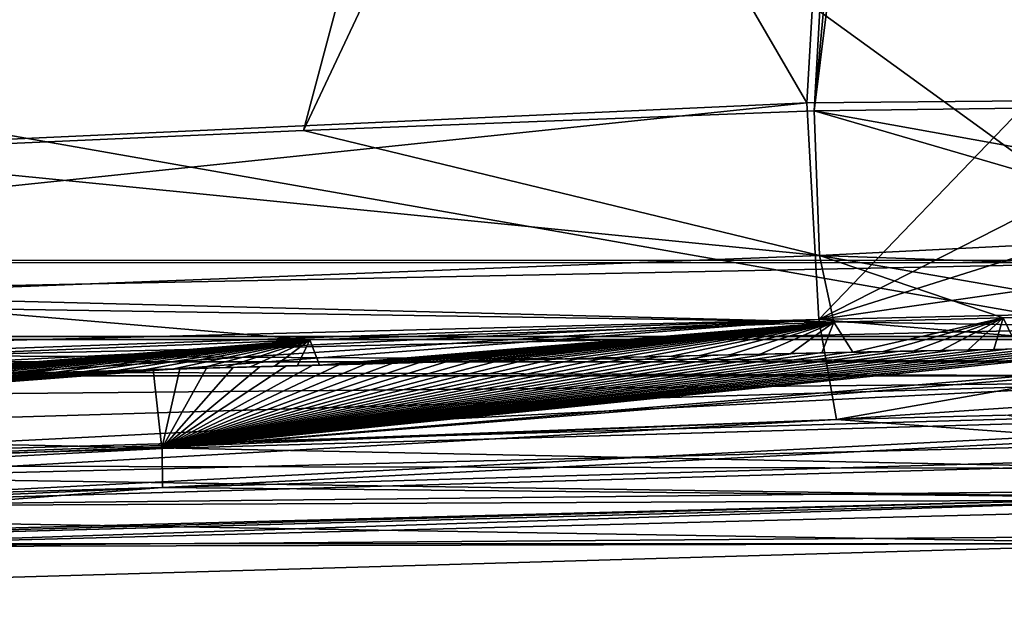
# Model space of a CAD drawing. Extents: x -200 to 200, y -702 to 625.
# Tile 76 of 256: x -106 to -86, y -701 to -689. Entities that reach past the tile are written whole.
import ezdxf

# ---------------------------------------------------------------- set-up
doc = ezdxf.new("R2010")
doc.units = 0
doc.header["$LTSCALE"] = 4.479492
for name, color, linetype in [('11', 7, 'CONTINUOUS'), ('116', 7, 'CONTINUOUS'), ('123', 7, 'CONTINUOUS'), ('161', 7, 'CONTINUOUS'), ('205', 7, 'CONTINUOUS'), ('28', 7, 'CONTINUOUS'), ('329', 7, 'CONTINUOUS'), ('33', 7, 'CONTINUOUS'), ('331', 7, 'CONTINUOUS'), ('34', 7, 'CONTINUOUS'), ('35', 7, 'CONTINUOUS'), ('352', 7, 'CONTINUOUS'), ('374', 7, 'CONTINUOUS'), ('423', 7, 'CONTINUOUS'), ('424', 7, 'CONTINUOUS'), ('449', 7, 'CONTINUOUS'), ('47', 7, 'CONTINUOUS'), ('52', 7, 'CONTINUOUS'), ('532', 7, 'CONTINUOUS'), ('546', 7, 'CONTINUOUS'), ('547', 7, 'CONTINUOUS'), ('550', 7, 'CONTINUOUS'), ('569', 7, 'CONTINUOUS'), ('573', 7, 'CONTINUOUS'), ('603', 7, 'CONTINUOUS'), ('605', 7, 'CONTINUOUS'), ('609', 7, 'CONTINUOUS'), ('614', 7, 'CONTINUOUS'), ('642', 7, 'CONTINUOUS'), ('655', 7, 'CONTINUOUS'), ('684', 7, 'CONTINUOUS'), ('712', 7, 'CONTINUOUS')]:
    doc.layers.add(name, color=color, linetype=linetype)

msp = doc.modelspace()

# ---------------------------------------------------------------- linework, layer by layer
at = {"layer": '11', "color": 7, "linetype": 'CONTINUOUS'}
for points in [[(-117.422, -699.276, -4.477), (-82.547, -698.365, -9.918), (-127.324, -699.604, 0.003), (-117.422, -699.276, -4.477)], [(-82.547, -698.365, -9.918), (-82.547, -698.365, -7.91), (-127.324, -699.604, 0.003), (-82.547, -698.365, -9.918)]]:
    msp.add_3dface(points, dxfattribs=at)
at = {"layer": '116', "color": 7, "linetype": 'CONTINUOUS'}
for points in [[(-90.003, -690.279, 10.492), (-89.762, -694.718, 9.048), (-85.45, -690.235, 10.408), (-90.003, -690.279, 10.492)], [(-89.762, -694.718, 9.048), (-80.986, -690.249, 9.504), (-85.45, -690.235, 10.408), (-89.762, -694.718, 9.048)], [(-80.986, -690.249, 9.504), (-89.762, -694.718, 9.048), (-81.016, -691.968, 9.372), (-80.986, -690.249, 9.504)], [(-81.016, -691.968, 9.372), (-89.762, -694.718, 9.048), (-81.17, -693.486, 8.826), (-81.016, -691.968, 9.372)], [(-81.17, -693.486, 8.826), (-89.762, -694.718, 9.048), (-81.396, -694.529, 8.151), (-81.17, -693.486, 8.826)], [(-89.762, -694.718, 9.048), (-81.626, -695.399, 7.269), (-81.396, -694.529, 8.151), (-89.762, -694.718, 9.048)], [(-89.762, -694.718, 9.048), (-89.398, -696.765, 4.843), (-81.626, -695.399, 7.269), (-89.762, -694.718, 9.048)], [(-89.398, -696.765, 4.843), (-82.054, -696.267, 5.763), (-81.626, -695.399, 7.269), (-89.398, -696.765, 4.843)], [(-89.398, -696.765, 4.843), (-85.933, -696.678, 4.773), (-82.054, -696.267, 5.763), (-89.398, -696.765, 4.843)]]:
    msp.add_3dface(points, dxfattribs=at)
at = {"layer": '123', "color": 7, "linetype": 'CONTINUOUS'}
for points in [[(-97.401, -695.583, -8.17), (-97.948, -695.597, -8.09), (-94.392, -695.509, -6.606), (-97.401, -695.583, -8.17)], [(-97.948, -695.597, -8.09), (-94.878, -695.52, -6.539), (-94.392, -695.509, -6.606), (-97.948, -695.597, -8.09)], [(-96.855, -695.569, -8.249), (-97.401, -695.583, -8.17), (-94.392, -695.509, -6.606), (-96.855, -695.569, -8.249)], [(-96.308, -695.556, -8.327), (-96.855, -695.569, -8.249), (-93.883, -695.496, -6.675), (-96.308, -695.556, -8.327)], [(-96.855, -695.569, -8.249), (-94.392, -695.509, -6.606), (-93.883, -695.496, -6.675), (-96.855, -695.569, -8.249)], [(-95.761, -695.542, -8.404), (-96.308, -695.556, -8.327), (-93.346, -695.484, -6.747), (-95.761, -695.542, -8.404)], [(-96.308, -695.556, -8.327), (-93.883, -695.496, -6.675), (-93.346, -695.484, -6.747), (-96.308, -695.556, -8.327)], [(-95.215, -695.528, -8.48), (-95.761, -695.542, -8.404), (-92.779, -695.47, -6.822), (-95.215, -695.528, -8.48)], [(-95.761, -695.542, -8.404), (-93.346, -695.484, -6.747), (-92.779, -695.47, -6.822), (-95.761, -695.542, -8.404)], [(-94.668, -695.515, -8.554), (-95.215, -695.528, -8.48), (-92.192, -695.457, -6.898), (-94.668, -695.515, -8.554)], [(-95.215, -695.528, -8.48), (-92.779, -695.47, -6.822), (-92.192, -695.457, -6.898), (-95.215, -695.528, -8.48)], [(-94.121, -695.502, -8.628), (-94.668, -695.515, -8.554), (-92.192, -695.457, -6.898), (-94.121, -695.502, -8.628)], [(-94.121, -695.502, -8.628), (-92.192, -695.457, -6.898), (-91.584, -695.443, -6.977), (-94.121, -695.502, -8.628)], [(-93.573, -695.489, -8.7), (-94.121, -695.502, -8.628), (-91.584, -695.443, -6.977), (-93.573, -695.489, -8.7)], [(-93.026, -695.476, -8.771), (-93.573, -695.489, -8.7), (-90.964, -695.429, -7.055), (-93.026, -695.476, -8.771)], [(-93.573, -695.489, -8.7), (-91.584, -695.443, -6.977), (-90.964, -695.429, -7.055), (-93.573, -695.489, -8.7)], [(-92.478, -695.464, -8.841), (-93.026, -695.476, -8.771), (-90.964, -695.429, -7.055), (-92.478, -695.464, -8.841)], [(-91.931, -695.451, -8.911), (-92.478, -695.464, -8.841), (-90.332, -695.415, -7.133), (-91.931, -695.451, -8.911)], [(-92.478, -695.464, -8.841), (-90.964, -695.429, -7.055), (-90.332, -695.415, -7.133), (-92.478, -695.464, -8.841)], [(-91.383, -695.439, -8.978), (-91.931, -695.451, -8.911), (-89.699, -695.402, -7.211), (-91.383, -695.439, -8.978)], [(-91.931, -695.451, -8.911), (-90.332, -695.415, -7.133), (-89.699, -695.402, -7.211), (-91.931, -695.451, -8.911)], [(-90.835, -695.427, -9.045), (-91.383, -695.439, -8.978), (-89.699, -695.402, -7.211), (-90.835, -695.427, -9.045)], [(-90.287, -695.415, -9.111), (-90.835, -695.427, -9.045), (-89.064, -695.388, -7.286), (-90.287, -695.415, -9.111)], [(-90.835, -695.427, -9.045), (-89.699, -695.402, -7.211), (-89.064, -695.388, -7.286), (-90.835, -695.427, -9.045)], [(-89.739, -695.403, -9.175), (-90.287, -695.415, -9.111), (-88.442, -695.375, -7.359), (-89.739, -695.403, -9.175)], [(-90.287, -695.415, -9.111), (-89.064, -695.388, -7.286), (-88.442, -695.375, -7.359), (-90.287, -695.415, -9.111)], [(-89.19, -695.391, -9.239), (-89.739, -695.403, -9.175), (-88.442, -695.375, -7.359), (-89.19, -695.391, -9.239)], [(-88.642, -695.38, -9.301), (-89.19, -695.391, -9.239), (-87.833, -695.363, -7.429), (-88.642, -695.38, -9.301)], [(-89.19, -695.391, -9.239), (-88.442, -695.375, -7.359), (-87.833, -695.363, -7.429), (-89.19, -695.391, -9.239)], [(-88.642, -695.38, -9.301), (-87.833, -695.363, -7.429), (-87.25, -695.351, -7.494), (-88.642, -695.38, -9.301)], [(-88.093, -695.368, -9.362), (-88.642, -695.38, -9.301), (-87.25, -695.351, -7.494), (-88.093, -695.368, -9.362)], [(-87.544, -695.357, -9.423), (-88.093, -695.368, -9.362), (-87.25, -695.351, -7.494), (-87.544, -695.357, -9.423)], [(-87.544, -695.357, -9.423), (-87.25, -695.351, -7.494), (-86.698, -695.34, -7.555), (-87.544, -695.357, -9.423)], [(-86.995, -695.346, -9.482), (-87.544, -695.357, -9.423), (-86.698, -695.34, -7.555), (-86.995, -695.346, -9.482)], [(-86.995, -695.346, -9.482), (-86.698, -695.34, -7.555), (-86.172, -695.33, -7.611), (-86.995, -695.346, -9.482)], [(-86.446, -695.336, -9.539), (-86.995, -695.346, -9.482), (-86.172, -695.33, -7.611), (-86.446, -695.336, -9.539)], [(-85.896, -695.325, -9.596), (-86.446, -695.336, -9.539), (-85.675, -695.321, -7.663), (-85.896, -695.325, -9.596)], [(-86.446, -695.336, -9.539), (-86.172, -695.33, -7.611), (-85.675, -695.321, -7.663), (-86.446, -695.336, -9.539)], [(-105.042, -695.792, -6.944), (-102.461, -695.718, -5.363), (-101.925, -695.703, -5.454), (-105.042, -695.792, -6.944)], [(-104.497, -695.776, -7.039), (-105.042, -695.792, -6.944), (-101.925, -695.703, -5.454), (-104.497, -695.776, -7.039)], [(-103.952, -695.761, -7.133), (-104.497, -695.776, -7.039), (-101.411, -695.689, -5.54), (-103.952, -695.761, -7.133)], [(-104.497, -695.776, -7.039), (-101.925, -695.703, -5.454), (-101.411, -695.689, -5.54), (-104.497, -695.776, -7.039)], [(-103.952, -695.761, -7.133), (-100.92, -695.676, -5.621), (-100.451, -695.663, -5.698), (-103.952, -695.761, -7.133)], [(-103.407, -695.745, -7.225), (-103.952, -695.761, -7.133), (-100.451, -695.663, -5.698), (-103.407, -695.745, -7.225)], [(-103.952, -695.761, -7.133), (-101.411, -695.689, -5.54), (-100.92, -695.676, -5.621), (-103.952, -695.761, -7.133)], [(-103.407, -695.745, -7.225), (-100.451, -695.663, -5.698), (-100, -695.651, -5.771), (-103.407, -695.745, -7.225)], [(-102.861, -695.73, -7.317), (-103.407, -695.745, -7.225), (-100, -695.651, -5.771), (-102.861, -695.73, -7.317)], [(-102.316, -695.714, -7.407), (-102.861, -695.73, -7.317), (-99.563, -695.639, -5.842), (-102.316, -695.714, -7.407)], [(-102.861, -695.73, -7.317), (-100, -695.651, -5.771), (-99.563, -695.639, -5.842), (-102.861, -695.73, -7.317)], [(-101.77, -695.699, -7.497), (-102.316, -695.714, -7.407), (-98.716, -695.617, -5.975), (-101.77, -695.699, -7.497)], [(-102.316, -695.714, -7.407), (-99.137, -695.628, -5.909), (-98.716, -695.617, -5.975), (-102.316, -695.714, -7.407)], [(-102.316, -695.714, -7.407), (-99.563, -695.639, -5.842), (-99.137, -695.628, -5.909), (-102.316, -695.714, -7.407)], [(-101.224, -695.684, -7.585), (-101.77, -695.699, -7.497), (-98.3, -695.606, -6.04), (-101.224, -695.684, -7.585)], [(-101.77, -695.699, -7.497), (-98.716, -695.617, -5.975), (-98.3, -695.606, -6.04), (-101.77, -695.699, -7.497)], [(-100.678, -695.669, -7.672), (-101.224, -695.684, -7.585), (-97.475, -695.585, -6.165), (-100.678, -695.669, -7.672)], [(-101.224, -695.684, -7.585), (-97.887, -695.596, -6.103), (-97.475, -695.585, -6.165), (-101.224, -695.684, -7.585)], [(-101.224, -695.684, -7.585), (-98.3, -695.606, -6.04), (-97.887, -695.596, -6.103), (-101.224, -695.684, -7.585)], [(-100.678, -695.669, -7.672), (-97.475, -695.585, -6.165), (-97.061, -695.575, -6.227), (-100.678, -695.669, -7.672)], [(-100.132, -695.655, -7.757), (-100.678, -695.669, -7.672), (-97.061, -695.575, -6.227), (-100.132, -695.655, -7.757)], [(-99.586, -695.64, -7.842), (-100.132, -695.655, -7.757), (-96.645, -695.564, -6.288), (-99.586, -695.64, -7.842)], [(-100.132, -695.655, -7.757), (-97.061, -695.575, -6.227), (-96.645, -695.564, -6.288), (-100.132, -695.655, -7.757)], [(-99.04, -695.626, -7.926), (-99.586, -695.64, -7.842), (-96.221, -695.553, -6.35), (-99.04, -695.626, -7.926)], [(-99.586, -695.64, -7.842), (-96.645, -695.564, -6.288), (-96.221, -695.553, -6.35), (-99.586, -695.64, -7.842)], [(-98.494, -695.611, -8.008), (-99.04, -695.626, -7.926), (-95.341, -695.532, -6.475), (-98.494, -695.611, -8.008)], [(-99.04, -695.626, -7.926), (-95.788, -695.543, -6.412), (-95.341, -695.532, -6.475), (-99.04, -695.626, -7.926)], [(-99.04, -695.626, -7.926), (-96.221, -695.553, -6.35), (-95.788, -695.543, -6.412), (-99.04, -695.626, -7.926)], [(-97.948, -695.597, -8.09), (-98.494, -695.611, -8.008), (-94.878, -695.52, -6.539), (-97.948, -695.597, -8.09)], [(-98.494, -695.611, -8.008), (-95.341, -695.532, -6.475), (-94.878, -695.52, -6.539), (-98.494, -695.611, -8.008)], [(-107.221, -695.856, -6.553), (-107.765, -695.872, -6.453), (-106.091, -695.822, -4.73), (-107.221, -695.856, -6.553)], [(-107.765, -695.872, -6.453), (-106.613, -695.837, -4.636), (-106.091, -695.822, -4.73), (-107.765, -695.872, -6.453)], [(-106.676, -695.84, -6.653), (-107.221, -695.856, -6.553), (-105.451, -695.803, -4.844), (-106.676, -695.84, -6.653)], [(-107.221, -695.856, -6.553), (-106.091, -695.822, -4.73), (-105.451, -695.803, -4.844), (-107.221, -695.856, -6.553)], [(-106.132, -695.824, -6.751), (-106.676, -695.84, -6.653), (-104.195, -695.767, -5.065), (-106.132, -695.824, -6.751)], [(-106.676, -695.84, -6.653), (-104.817, -695.785, -4.956), (-104.195, -695.767, -5.065), (-106.676, -695.84, -6.653)], [(-106.676, -695.84, -6.653), (-105.451, -695.803, -4.844), (-104.817, -695.785, -4.956), (-106.676, -695.84, -6.653)], [(-106.132, -695.824, -6.751), (-104.195, -695.767, -5.065), (-103.597, -695.75, -5.168), (-106.132, -695.824, -6.751)], [(-105.587, -695.808, -6.848), (-106.132, -695.824, -6.751), (-103.597, -695.75, -5.168), (-105.587, -695.808, -6.848)], [(-105.587, -695.808, -6.848), (-103.597, -695.75, -5.168), (-103.018, -695.733, -5.268), (-105.587, -695.808, -6.848)], [(-105.042, -695.792, -6.944), (-105.587, -695.808, -6.848), (-103.018, -695.733, -5.268), (-105.042, -695.792, -6.944)], [(-105.042, -695.792, -6.944), (-103.018, -695.733, -5.268), (-102.461, -695.718, -5.363), (-105.042, -695.792, -6.944)]]:
    msp.add_3dface(points, dxfattribs=at)
at = {"layer": '161', "color": 7, "linetype": 'CONTINUOUS'}
for points in [[(-100.327, -690.848, 7.943), (-89.857, -690.445, 8.504), (-89.743, -693.406, 7.536), (-100.327, -690.848, 7.943)], [(-110.838, -691.308, 7.74), (-100.327, -690.848, 7.943), (-89.743, -693.406, 7.536), (-110.838, -691.308, 7.74)], [(-110.838, -691.308, 7.74), (-89.743, -693.406, 7.536), (-110.856, -694.223, 6.733), (-110.838, -691.308, 7.74)], [(-89.743, -693.406, 7.536), (-89.453, -694.769, 4.738), (-110.856, -694.223, 6.733), (-89.743, -693.406, 7.536)], [(-100.2, -695.137, 4.159), (-110.904, -695.559, 3.956), (-110.856, -694.223, 6.733), (-100.2, -695.137, 4.159)], [(-89.453, -694.769, 4.738), (-100.2, -695.137, 4.159), (-110.856, -694.223, 6.733), (-89.453, -694.769, 4.738)]]:
    msp.add_3dface(points, dxfattribs=at)
at = {"layer": '205', "color": 7, "linetype": 'CONTINUOUS'}
for points in [[(-121.94, -691.733, 9.913), (-90.003, -690.279, 10.492), (-119.302, -639.974, 7.074), (-121.94, -691.733, 9.913)], [(-119.302, -639.974, 7.074), (-90.003, -690.279, 10.492), (-88.575, -665.509, 8.513), (-119.302, -639.974, 7.074)]]:
    msp.add_3dface(points, dxfattribs=at)
at = {"layer": '28', "color": 7, "linetype": 'CONTINUOUS'}
for points in [[(-110.838, -691.308, 7.74), (-110.841, -688.263, 7.55), (-87.074, -641.096, 4.514), (-110.838, -691.308, 7.74)], [(-100.327, -690.848, 7.943), (-110.838, -691.308, 7.74), (-87.074, -641.096, 4.514), (-100.327, -690.848, 7.943)], [(-88.469, -665.707, 6.527), (-100.327, -690.848, 7.943), (-87.074, -641.096, 4.514), (-88.469, -665.707, 6.527)], [(-89.857, -690.445, 8.504), (-100.327, -690.848, 7.943), (-88.469, -665.707, 6.527), (-89.857, -690.445, 8.504)]]:
    msp.add_3dface(points, dxfattribs=at)
at = {"layer": '329', "color": 7, "linetype": 'CONTINUOUS'}
for points in [[(-67.838, -696.334, -10.834), (-103.228, -697.361, -8.168), (-103.231, -697.361, -7.255), (-67.838, -696.334, -10.834)], [(-67.838, -696.334, -11.735), (-103.228, -697.361, -8.168), (-67.838, -696.334, -10.834), (-67.838, -696.334, -11.735)], [(-103.228, -697.361, -8.168), (-137.849, -698.365, -0.004), (-103.231, -697.361, -7.255), (-103.228, -697.361, -8.168)], [(-137.849, -698.365, -0.004), (-137.849, -698.365, 0.937), (-103.231, -697.361, -7.255), (-137.849, -698.365, -0.004)]]:
    msp.add_3dface(points, dxfattribs=at)
at = {"layer": '33', "color": 7, "linetype": 'CONTINUOUS'}
for points in [[(-82.547, -698.365, -7.91), (-82.562, -697.265, -7.908), (-110.428, -697.956, -3.906), (-82.547, -698.365, -7.91)], [(-127.324, -699.604, 0.003), (-82.547, -698.365, -7.91), (-110.428, -697.956, -3.906), (-127.324, -699.604, 0.003)]]:
    msp.add_3dface(points, dxfattribs=at)
at = {"layer": '331', "color": 7, "linetype": 'CONTINUOUS'}
for points in [[(-89.453, -694.769, 4.738), (-85.981, -694.682, 4.668), (-89.064, -695.388, -7.286), (-89.453, -694.769, 4.738)], [(-89.064, -695.388, -7.286), (-85.981, -694.682, 4.668), (-88.442, -695.375, -7.359), (-89.064, -695.388, -7.286)], [(-88.442, -695.375, -7.359), (-85.981, -694.682, 4.668), (-87.833, -695.363, -7.429), (-88.442, -695.375, -7.359)], [(-87.833, -695.363, -7.429), (-85.981, -694.682, 4.668), (-87.25, -695.351, -7.494), (-87.833, -695.363, -7.429)], [(-87.25, -695.351, -7.494), (-85.981, -694.682, 4.668), (-86.698, -695.34, -7.555), (-87.25, -695.351, -7.494)], [(-86.698, -695.34, -7.555), (-85.981, -694.682, 4.668), (-86.172, -695.33, -7.611), (-86.698, -695.34, -7.555)], [(-86.172, -695.33, -7.611), (-85.981, -694.682, 4.668), (-85.675, -695.321, -7.663), (-86.172, -695.33, -7.611)], [(-85.981, -694.682, 4.668), (-82.619, -694.64, 3.978), (-85.675, -695.321, -7.663), (-85.981, -694.682, 4.668)], [(-100.2, -695.137, 4.159), (-89.453, -694.769, 4.738), (-100, -695.651, -5.771), (-100.2, -695.137, 4.159)], [(-100, -695.651, -5.771), (-89.453, -694.769, 4.738), (-99.563, -695.639, -5.842), (-100, -695.651, -5.771)], [(-99.563, -695.639, -5.842), (-89.453, -694.769, 4.738), (-99.137, -695.628, -5.909), (-99.563, -695.639, -5.842)], [(-99.137, -695.628, -5.909), (-89.453, -694.769, 4.738), (-98.716, -695.617, -5.975), (-99.137, -695.628, -5.909)], [(-98.716, -695.617, -5.975), (-89.453, -694.769, 4.738), (-98.3, -695.606, -6.04), (-98.716, -695.617, -5.975)], [(-98.3, -695.606, -6.04), (-89.453, -694.769, 4.738), (-97.887, -695.596, -6.103), (-98.3, -695.606, -6.04)], [(-97.887, -695.596, -6.103), (-89.453, -694.769, 4.738), (-97.475, -695.585, -6.165), (-97.887, -695.596, -6.103)], [(-97.475, -695.585, -6.165), (-89.453, -694.769, 4.738), (-97.061, -695.575, -6.227), (-97.475, -695.585, -6.165)], [(-97.061, -695.575, -6.227), (-89.453, -694.769, 4.738), (-96.645, -695.564, -6.288), (-97.061, -695.575, -6.227)], [(-96.645, -695.564, -6.288), (-89.453, -694.769, 4.738), (-96.221, -695.553, -6.35), (-96.645, -695.564, -6.288)], [(-96.221, -695.553, -6.35), (-89.453, -694.769, 4.738), (-95.788, -695.543, -6.412), (-96.221, -695.553, -6.35)], [(-95.788, -695.543, -6.412), (-89.453, -694.769, 4.738), (-95.341, -695.532, -6.475), (-95.788, -695.543, -6.412)], [(-95.341, -695.532, -6.475), (-89.453, -694.769, 4.738), (-94.878, -695.52, -6.539), (-95.341, -695.532, -6.475)], [(-94.878, -695.52, -6.539), (-89.453, -694.769, 4.738), (-94.392, -695.509, -6.606), (-94.878, -695.52, -6.539)], [(-94.392, -695.509, -6.606), (-89.453, -694.769, 4.738), (-93.883, -695.496, -6.675), (-94.392, -695.509, -6.606)], [(-93.883, -695.496, -6.675), (-89.453, -694.769, 4.738), (-93.346, -695.484, -6.747), (-93.883, -695.496, -6.675)], [(-93.346, -695.484, -6.747), (-89.453, -694.769, 4.738), (-92.779, -695.47, -6.822), (-93.346, -695.484, -6.747)], [(-92.779, -695.47, -6.822), (-89.453, -694.769, 4.738), (-92.192, -695.457, -6.898), (-92.779, -695.47, -6.822)], [(-92.192, -695.457, -6.898), (-89.453, -694.769, 4.738), (-91.584, -695.443, -6.977), (-92.192, -695.457, -6.898)], [(-91.584, -695.443, -6.977), (-89.453, -694.769, 4.738), (-90.964, -695.429, -7.055), (-91.584, -695.443, -6.977)], [(-90.964, -695.429, -7.055), (-89.453, -694.769, 4.738), (-90.332, -695.415, -7.133), (-90.964, -695.429, -7.055)], [(-90.332, -695.415, -7.133), (-89.453, -694.769, 4.738), (-89.699, -695.402, -7.211), (-90.332, -695.415, -7.133)], [(-89.699, -695.402, -7.211), (-89.453, -694.769, 4.738), (-89.064, -695.388, -7.286), (-89.699, -695.402, -7.211)], [(-110.904, -695.559, 3.956), (-100.2, -695.137, 4.159), (-110.547, -695.957, -3.907), (-110.904, -695.559, 3.956)], [(-110.547, -695.957, -3.907), (-100.2, -695.137, 4.159), (-110.169, -695.945, -3.979), (-110.547, -695.957, -3.907)], [(-110.169, -695.945, -3.979), (-100.2, -695.137, 4.159), (-109.779, -695.933, -4.053), (-110.169, -695.945, -3.979)], [(-109.779, -695.933, -4.053), (-100.2, -695.137, 4.159), (-109.38, -695.921, -4.128), (-109.779, -695.933, -4.053)], [(-109.38, -695.921, -4.128), (-100.2, -695.137, 4.159), (-108.965, -695.908, -4.206), (-109.38, -695.921, -4.128)], [(-108.965, -695.908, -4.206), (-100.2, -695.137, 4.159), (-108.535, -695.895, -4.286), (-108.965, -695.908, -4.206)], [(-108.535, -695.895, -4.286), (-100.2, -695.137, 4.159), (-108.087, -695.881, -4.368), (-108.535, -695.895, -4.286)], [(-108.087, -695.881, -4.368), (-100.2, -695.137, 4.159), (-107.614, -695.867, -4.455), (-108.087, -695.881, -4.368)], [(-107.614, -695.867, -4.455), (-100.2, -695.137, 4.159), (-107.119, -695.852, -4.545), (-107.614, -695.867, -4.455)], [(-107.119, -695.852, -4.545), (-100.2, -695.137, 4.159), (-106.613, -695.837, -4.636), (-107.119, -695.852, -4.545)], [(-106.613, -695.837, -4.636), (-100.2, -695.137, 4.159), (-106.091, -695.822, -4.73), (-106.613, -695.837, -4.636)], [(-106.091, -695.822, -4.73), (-100.2, -695.137, 4.159), (-105.451, -695.803, -4.844), (-106.091, -695.822, -4.73)], [(-105.451, -695.803, -4.844), (-100.2, -695.137, 4.159), (-104.817, -695.785, -4.956), (-105.451, -695.803, -4.844)], [(-104.817, -695.785, -4.956), (-100.2, -695.137, 4.159), (-104.195, -695.767, -5.065), (-104.817, -695.785, -4.956)], [(-104.195, -695.767, -5.065), (-100.2, -695.137, 4.159), (-103.597, -695.75, -5.168), (-104.195, -695.767, -5.065)], [(-103.597, -695.75, -5.168), (-100.2, -695.137, 4.159), (-103.018, -695.733, -5.268), (-103.597, -695.75, -5.168)], [(-103.018, -695.733, -5.268), (-100.2, -695.137, 4.159), (-102.461, -695.718, -5.363), (-103.018, -695.733, -5.268)], [(-102.461, -695.718, -5.363), (-100.2, -695.137, 4.159), (-101.925, -695.703, -5.454), (-102.461, -695.718, -5.363)], [(-101.925, -695.703, -5.454), (-100.2, -695.137, 4.159), (-101.411, -695.689, -5.54), (-101.925, -695.703, -5.454)], [(-101.411, -695.689, -5.54), (-100.2, -695.137, 4.159), (-100.92, -695.676, -5.621), (-101.411, -695.689, -5.54)], [(-100.92, -695.676, -5.621), (-100.2, -695.137, 4.159), (-100.451, -695.663, -5.698), (-100.92, -695.676, -5.621)], [(-100.451, -695.663, -5.698), (-100.2, -695.137, 4.159), (-100, -695.651, -5.771), (-100.451, -695.663, -5.698)]]:
    msp.add_3dface(points, dxfattribs=at)
at = {"layer": '34', "color": 7, "linetype": 'CONTINUOUS'}
for points in [[(-87.143, -640.927, 6.506), (-88.575, -665.509, 8.513), (-85.45, -690.235, 10.408), (-87.143, -640.927, 6.506)], [(-84.791, -640.992, 6.481), (-87.143, -640.927, 6.506), (-85.45, -690.235, 10.408), (-84.791, -640.992, 6.481)], [(-88.575, -665.509, 8.513), (-90.003, -690.279, 10.492), (-85.45, -690.235, 10.408), (-88.575, -665.509, 8.513)]]:
    msp.add_3dface(points, dxfattribs=at)
at = {"layer": '35', "color": 7, "linetype": 'CONTINUOUS'}
for points in [[(-89.857, -690.445, 8.504), (-85.095, -690.382, 8.356), (-80.912, -692.051, 7.128), (-89.857, -690.445, 8.504)], [(-89.857, -690.445, 8.504), (-80.912, -692.051, 7.128), (-81.16, -692.975, 6.689), (-89.857, -690.445, 8.504)], [(-89.857, -690.445, 8.504), (-81.16, -692.975, 6.689), (-89.743, -693.406, 7.536), (-89.857, -690.445, 8.504)], [(-89.743, -693.406, 7.536), (-81.16, -692.975, 6.689), (-81.525, -693.696, 6.106), (-89.743, -693.406, 7.536)], [(-82.619, -694.64, 3.978), (-89.743, -693.406, 7.536), (-81.525, -693.696, 6.106), (-82.619, -694.64, 3.978)], [(-89.453, -694.769, 4.738), (-89.743, -693.406, 7.536), (-85.981, -694.682, 4.668), (-89.453, -694.769, 4.738)], [(-89.743, -693.406, 7.536), (-82.619, -694.64, 3.978), (-85.981, -694.682, 4.668), (-89.743, -693.406, 7.536)]]:
    msp.add_3dface(points, dxfattribs=at)
at = {"layer": '352', "color": 7, "linetype": 'CONTINUOUS'}
for points in [[(-67.814, -697.134, -10.835), (-82.547, -698.365, -9.918), (-103.219, -698.161, -7.257), (-67.814, -697.134, -10.835)], [(-103.219, -698.161, -7.257), (-137.849, -699.7, 0.937), (-137.849, -699.166, 0.937), (-103.219, -698.161, -7.257)], [(-117.422, -699.276, -4.477), (-137.849, -699.7, 0.937), (-103.219, -698.161, -7.257), (-117.422, -699.276, -4.477)], [(-82.547, -698.365, -9.918), (-117.422, -699.276, -4.477), (-103.219, -698.161, -7.257), (-82.547, -698.365, -9.918)]]:
    msp.add_3dface(points, dxfattribs=at)
at = {"layer": '374', "color": 7, "linetype": 'CONTINUOUS'}
for points in [[(-89.857, -690.445, 8.504), (-88.469, -665.707, 6.527), (-85.271, -641.144, 4.509), (-89.857, -690.445, 8.504)], [(-84, -643.3, 4.588), (-89.857, -690.445, 8.504), (-85.271, -641.144, 4.509), (-84, -643.3, 4.588)], [(-89.857, -690.445, 8.504), (-84, -643.3, 4.588), (-85.095, -690.382, 8.356), (-89.857, -690.445, 8.504)]]:
    msp.add_3dface(points, dxfattribs=at)
at = {"layer": '423', "color": 7, "linetype": 'CONTINUOUS'}
for points in [[(-67.838, -696.334, -11.735), (-103.216, -698.161, -8.17), (-103.228, -697.361, -8.168), (-67.838, -696.334, -11.735)], [(-67.814, -697.134, -11.736), (-103.216, -698.161, -8.17), (-67.838, -696.334, -11.735), (-67.814, -697.134, -11.736)], [(-137.849, -699.166, -0.004), (-137.849, -698.365, -0.004), (-103.228, -697.361, -8.168), (-137.849, -699.166, -0.004)], [(-103.216, -698.161, -8.17), (-137.849, -699.166, -0.004), (-103.228, -697.361, -8.168), (-103.216, -698.161, -8.17)]]:
    msp.add_3dface(points, dxfattribs=at)
at = {"layer": '424', "color": 7, "linetype": 'CONTINUOUS'}
for points in [[(-68.505, -694.564, -10.81), (-67.838, -696.334, -10.834), (-103.231, -697.361, -7.255), (-68.505, -694.564, -10.81)], [(-75.546, -695.03, -10.454), (-68.505, -694.564, -10.81), (-103.231, -697.361, -7.255), (-75.546, -695.03, -10.454)], [(-82.596, -695.265, -9.913), (-75.546, -695.03, -10.454), (-103.231, -697.361, -7.255), (-82.596, -695.265, -9.913)], [(-83.146, -695.275, -9.863), (-82.596, -695.265, -9.913), (-103.231, -697.361, -7.255), (-83.146, -695.275, -9.863)], [(-83.697, -695.284, -9.812), (-83.146, -695.275, -9.863), (-103.231, -697.361, -7.255), (-83.697, -695.284, -9.812)], [(-84.247, -695.294, -9.76), (-83.697, -695.284, -9.812), (-103.231, -697.361, -7.255), (-84.247, -695.294, -9.76)], [(-84.797, -695.304, -9.706), (-84.247, -695.294, -9.76), (-103.231, -697.361, -7.255), (-84.797, -695.304, -9.706)], [(-85.347, -695.315, -9.652), (-84.797, -695.304, -9.706), (-103.231, -697.361, -7.255), (-85.347, -695.315, -9.652)], [(-85.896, -695.325, -9.596), (-85.347, -695.315, -9.652), (-103.231, -697.361, -7.255), (-85.896, -695.325, -9.596)], [(-86.446, -695.336, -9.539), (-85.896, -695.325, -9.596), (-103.231, -697.361, -7.255), (-86.446, -695.336, -9.539)], [(-86.995, -695.346, -9.482), (-86.446, -695.336, -9.539), (-103.231, -697.361, -7.255), (-86.995, -695.346, -9.482)], [(-87.544, -695.357, -9.423), (-86.995, -695.346, -9.482), (-103.231, -697.361, -7.255), (-87.544, -695.357, -9.423)], [(-88.093, -695.368, -9.362), (-87.544, -695.357, -9.423), (-103.231, -697.361, -7.255), (-88.093, -695.368, -9.362)], [(-88.642, -695.38, -9.301), (-88.093, -695.368, -9.362), (-103.231, -697.361, -7.255), (-88.642, -695.38, -9.301)], [(-89.19, -695.391, -9.239), (-88.642, -695.38, -9.301), (-103.231, -697.361, -7.255), (-89.19, -695.391, -9.239)], [(-89.739, -695.403, -9.175), (-89.19, -695.391, -9.239), (-103.231, -697.361, -7.255), (-89.739, -695.403, -9.175)], [(-90.287, -695.415, -9.111), (-89.739, -695.403, -9.175), (-103.231, -697.361, -7.255), (-90.287, -695.415, -9.111)], [(-90.835, -695.427, -9.045), (-90.287, -695.415, -9.111), (-103.231, -697.361, -7.255), (-90.835, -695.427, -9.045)], [(-91.383, -695.439, -8.978), (-90.835, -695.427, -9.045), (-103.231, -697.361, -7.255), (-91.383, -695.439, -8.978)], [(-91.931, -695.451, -8.911), (-91.383, -695.439, -8.978), (-103.231, -697.361, -7.255), (-91.931, -695.451, -8.911)], [(-92.478, -695.464, -8.841), (-91.931, -695.451, -8.911), (-103.231, -697.361, -7.255), (-92.478, -695.464, -8.841)], [(-93.026, -695.476, -8.771), (-92.478, -695.464, -8.841), (-103.231, -697.361, -7.255), (-93.026, -695.476, -8.771)], [(-93.573, -695.489, -8.7), (-93.026, -695.476, -8.771), (-103.231, -697.361, -7.255), (-93.573, -695.489, -8.7)], [(-94.121, -695.502, -8.628), (-93.573, -695.489, -8.7), (-103.231, -697.361, -7.255), (-94.121, -695.502, -8.628)], [(-94.668, -695.515, -8.554), (-94.121, -695.502, -8.628), (-103.231, -697.361, -7.255), (-94.668, -695.515, -8.554)], [(-95.215, -695.528, -8.48), (-94.668, -695.515, -8.554), (-103.231, -697.361, -7.255), (-95.215, -695.528, -8.48)], [(-95.761, -695.542, -8.404), (-95.215, -695.528, -8.48), (-103.231, -697.361, -7.255), (-95.761, -695.542, -8.404)], [(-96.308, -695.556, -8.327), (-95.761, -695.542, -8.404), (-103.231, -697.361, -7.255), (-96.308, -695.556, -8.327)], [(-96.855, -695.569, -8.249), (-96.308, -695.556, -8.327), (-103.231, -697.361, -7.255), (-96.855, -695.569, -8.249)], [(-97.401, -695.583, -8.17), (-96.855, -695.569, -8.249), (-103.231, -697.361, -7.255), (-97.401, -695.583, -8.17)], [(-97.948, -695.597, -8.09), (-97.401, -695.583, -8.17), (-103.231, -697.361, -7.255), (-97.948, -695.597, -8.09)], [(-98.494, -695.611, -8.008), (-97.948, -695.597, -8.09), (-103.231, -697.361, -7.255), (-98.494, -695.611, -8.008)], [(-99.04, -695.626, -7.926), (-98.494, -695.611, -8.008), (-103.231, -697.361, -7.255), (-99.04, -695.626, -7.926)], [(-99.586, -695.64, -7.842), (-99.04, -695.626, -7.926), (-103.231, -697.361, -7.255), (-99.586, -695.64, -7.842)], [(-100.132, -695.655, -7.757), (-99.586, -695.64, -7.842), (-103.231, -697.361, -7.255), (-100.132, -695.655, -7.757)], [(-100.678, -695.669, -7.672), (-100.132, -695.655, -7.757), (-103.231, -697.361, -7.255), (-100.678, -695.669, -7.672)], [(-101.224, -695.684, -7.585), (-100.678, -695.669, -7.672), (-103.231, -697.361, -7.255), (-101.224, -695.684, -7.585)], [(-101.77, -695.699, -7.497), (-101.224, -695.684, -7.585), (-103.231, -697.361, -7.255), (-101.77, -695.699, -7.497)], [(-102.316, -695.714, -7.407), (-101.77, -695.699, -7.497), (-103.231, -697.361, -7.255), (-102.316, -695.714, -7.407)], [(-103.407, -695.745, -7.225), (-137.849, -698.365, 0.937), (-103.952, -695.761, -7.133), (-103.407, -695.745, -7.225)], [(-137.849, -698.365, 0.937), (-103.407, -695.745, -7.225), (-103.231, -697.361, -7.255), (-137.849, -698.365, 0.937)], [(-103.952, -695.761, -7.133), (-137.849, -698.365, 0.937), (-104.497, -695.776, -7.039), (-103.952, -695.761, -7.133)], [(-104.497, -695.776, -7.039), (-137.849, -698.365, 0.937), (-105.042, -695.792, -6.944), (-104.497, -695.776, -7.039)], [(-105.042, -695.792, -6.944), (-137.849, -698.365, 0.937), (-105.587, -695.808, -6.848), (-105.042, -695.792, -6.944)], [(-105.587, -695.808, -6.848), (-137.849, -698.365, 0.937), (-106.132, -695.824, -6.751), (-105.587, -695.808, -6.848)], [(-106.132, -695.824, -6.751), (-137.849, -698.365, 0.937), (-106.676, -695.84, -6.653), (-106.132, -695.824, -6.751)], [(-103.407, -695.745, -7.225), (-102.861, -695.73, -7.317), (-103.231, -697.361, -7.255), (-103.407, -695.745, -7.225)], [(-102.861, -695.73, -7.317), (-102.316, -695.714, -7.407), (-103.231, -697.361, -7.255), (-102.861, -695.73, -7.317)]]:
    msp.add_3dface(points, dxfattribs=at)
at = {"layer": '449', "color": 7, "linetype": 'CONTINUOUS'}
for points in [[(-90.003, -690.279, 10.492), (-146.46, -696.173, 10.885), (-89.762, -694.718, 9.048), (-90.003, -690.279, 10.492)], [(-121.94, -691.733, 9.913), (-146.46, -696.173, 10.885), (-90.003, -690.279, 10.492), (-121.94, -691.733, 9.913)], [(-161.277, -698.305, 11.499), (-89.762, -694.718, 9.048), (-156.59, -697.101, 11.824), (-161.277, -698.305, 11.499)], [(-161.277, -698.305, 11.499), (-155.209, -698.994, 9.068), (-89.762, -694.718, 9.048), (-161.277, -698.305, 11.499)], [(-89.762, -694.718, 9.048), (-146.46, -696.173, 10.885), (-156.59, -697.101, 11.824), (-89.762, -694.718, 9.048)], [(-155.209, -698.994, 9.068), (-147.185, -699.124, 6.111), (-89.762, -694.718, 9.048), (-155.209, -698.994, 9.068)], [(-147.185, -699.124, 6.111), (-89.398, -696.765, 4.843), (-89.762, -694.718, 9.048), (-147.185, -699.124, 6.111)], [(-147.185, -699.124, 6.111), (-118.296, -697.872, 4.138), (-89.398, -696.765, 4.843), (-147.185, -699.124, 6.111)]]:
    msp.add_3dface(points, dxfattribs=at)
at = {"layer": '47', "color": 7, "linetype": 'CONTINUOUS'}
for points in [[(-67.814, -697.134, -11.736), (-103.219, -698.161, -7.257), (-103.216, -698.161, -8.17), (-67.814, -697.134, -11.736)], [(-67.814, -697.134, -10.835), (-103.219, -698.161, -7.257), (-67.814, -697.134, -11.736), (-67.814, -697.134, -10.835)], [(-137.849, -699.166, 0.937), (-137.849, -699.166, -0.004), (-103.216, -698.161, -8.17), (-137.849, -699.166, 0.937)], [(-103.219, -698.161, -7.257), (-137.849, -699.166, 0.937), (-103.216, -698.161, -8.17), (-103.219, -698.161, -7.257)]]:
    msp.add_3dface(points, dxfattribs=at)
at = {"layer": '52', "color": 7, "linetype": 'CONTINUOUS'}
for points in [[(-89.398, -696.765, 4.843), (-82.562, -697.265, -7.908), (-85.933, -696.678, 4.773), (-89.398, -696.765, 4.843)], [(-118.296, -697.872, 4.138), (-110.428, -697.956, -3.906), (-89.398, -696.765, 4.843), (-118.296, -697.872, 4.138)], [(-110.428, -697.956, -3.906), (-82.562, -697.265, -7.908), (-89.398, -696.765, 4.843), (-110.428, -697.956, -3.906)]]:
    msp.add_3dface(points, dxfattribs=at)
at = {"layer": '532', "color": 7, "linetype": 'CONTINUOUS'}
for points in [[(-67.842, -696.234, -11.835), (-113.148, -697.549, -5.397), (-113.142, -697.549, -6.419), (-67.842, -696.234, -11.835)], [(-67.842, -696.234, -10.834), (-113.148, -697.549, -5.397), (-67.842, -696.234, -11.835), (-67.842, -696.234, -10.834)]]:
    msp.add_3dface(points, dxfattribs=at)
at = {"layer": '546', "color": 7, "linetype": 'CONTINUOUS'}
for points in [[(-67.813, -697.234, -10.835), (-113.132, -698.549, -5.4), (-74.717, -698.137, -10.506), (-67.813, -697.234, -10.835)], [(-113.132, -698.549, -5.4), (-82.465, -698.41, -9.925), (-74.717, -698.137, -10.506), (-113.132, -698.549, -5.4)], [(-113.132, -698.549, -5.4), (-120.313, -699.443, -3.814), (-82.465, -698.41, -9.925), (-113.132, -698.549, -5.4)]]:
    msp.add_3dface(points, dxfattribs=at)
at = {"layer": '547', "color": 7, "linetype": 'CONTINUOUS'}
for points in [[(-168.3, -693.554, -19.642), (-168.3, -696.819, -5.688), (-82.5, -694.876, -14.806), (-168.3, -693.554, -19.642)], [(-82.5, -693.554, -19.643), (-168.3, -693.554, -19.642), (-82.5, -694.876, -14.806), (-82.5, -693.554, -19.643)], [(-82.5, -694.876, -14.806), (-168.3, -696.819, -5.688), (-82.5, -696.005, -9.922), (-82.5, -694.876, -14.806)], [(-82.5, -696.005, -9.922), (-168.3, -696.819, -5.688), (-120.297, -697.132, -3.817), (-82.5, -696.005, -9.922)]]:
    msp.add_3dface(points, dxfattribs=at)
at = {"layer": '550', "color": 7, "linetype": 'CONTINUOUS'}
for points in [[(-158.33, -638.734, 1.202), (-158.33, -695.069, -4.719), (-80.545, -695.069, -4.719), (-158.33, -638.734, 1.202)], [(-80.545, -638.734, 1.202), (-158.33, -638.734, 1.202), (-80.545, -695.069, -4.719), (-80.545, -638.734, 1.202)]]:
    msp.add_3dface(points, dxfattribs=at)
at = {"layer": '569', "color": 7, "linetype": 'CONTINUOUS'}
for points in [[(-120.331, -699.444, -1.754), (-82.465, -698.41, -7.917), (-120.313, -699.443, -3.814), (-120.331, -699.444, -1.754)], [(-120.313, -699.443, -3.814), (-82.465, -698.41, -7.917), (-82.465, -698.41, -9.925), (-120.313, -699.443, -3.814)]]:
    msp.add_3dface(points, dxfattribs=at)
at = {"layer": '573', "color": 7, "linetype": 'CONTINUOUS'}
for points in [[(-82.5, -695.13, -22.824), (-175.657, -695.13, -22.824), (-150.611, -683.177, -21.568), (-82.5, -695.13, -22.824)], [(-82.181, -683.177, -21.568), (-82.5, -695.13, -22.824), (-150.611, -683.177, -21.568), (-82.181, -683.177, -21.568)]]:
    msp.add_3dface(points, dxfattribs=at)
at = {"layer": '603', "color": 7, "linetype": 'CONTINUOUS'}
for points in [[(-80.545, -695.069, -4.719), (-158.33, -695.069, -4.719), (-80.55, -693.502, -19.637), (-80.545, -695.069, -4.719)], [(-158.33, -695.069, -4.719), (-158.33, -693.502, -19.637), (-80.55, -693.502, -19.637), (-158.33, -695.069, -4.719)]]:
    msp.add_3dface(points, dxfattribs=at)
at = {"layer": '605', "color": 7, "linetype": 'CONTINUOUS'}
for points in [[(-111.702, -699.377, -3.651), (-82.465, -698.41, -7.917), (-120.331, -699.444, -1.754), (-111.702, -699.377, -3.651)], [(-82.437, -698.616, -7.919), (-82.465, -698.41, -7.917), (-111.702, -699.377, -3.651), (-82.437, -698.616, -7.919)]]:
    msp.add_3dface(points, dxfattribs=at)
at = {"layer": '609', "color": 7, "linetype": 'CONTINUOUS'}
for points in [[(-67.813, -697.234, -10.835), (-113.127, -698.549, -6.422), (-113.132, -698.549, -5.4), (-67.813, -697.234, -10.835)], [(-67.813, -697.234, -11.836), (-113.127, -698.549, -6.422), (-67.813, -697.234, -10.835), (-67.813, -697.234, -11.836)]]:
    msp.add_3dface(points, dxfattribs=at)
at = {"layer": '614', "color": 7, "linetype": 'CONTINUOUS'}
for points in [[(-175.657, -695.13, -22.824), (-82.5, -695.13, -22.824), (-82.5, -695.588, -22.713), (-175.657, -695.13, -22.824)], [(-175.657, -695.13, -22.824), (-82.5, -695.588, -22.713), (-175.657, -695.588, -22.713), (-175.657, -695.13, -22.824)], [(-82.5, -695.588, -22.713), (-82.5, -695.872, -22.336), (-175.657, -695.588, -22.713), (-82.5, -695.588, -22.713)], [(-82.5, -695.872, -22.336), (-175.657, -695.872, -22.336), (-175.657, -695.588, -22.713), (-82.5, -695.872, -22.336)]]:
    msp.add_3dface(points, dxfattribs=at)
at = {"layer": '642', "color": 7, "linetype": 'CONTINUOUS'}
for points in [[(-175.657, -695.872, -22.336), (-82.5, -697.772, -15.59), (-185.96, -697.575, -16.359), (-175.657, -695.872, -22.336)], [(-82.5, -695.872, -22.336), (-82.5, -697.772, -15.59), (-175.657, -695.872, -22.336), (-82.5, -695.872, -22.336)], [(-185.96, -697.575, -16.359), (-82.5, -699.303, -8.751), (-189.267, -699.321, -8.662), (-185.96, -697.575, -16.359)], [(-82.5, -697.772, -15.59), (-82.5, -699.303, -8.751), (-185.96, -697.575, -16.359), (-82.5, -697.772, -15.59)], [(-82.5, -699.303, -8.751), (-128.88, -700.654, -0.393), (-189.267, -699.321, -8.662), (-82.5, -699.303, -8.751)]]:
    msp.add_3dface(points, dxfattribs=at)
at = {"layer": '655', "color": 7, "linetype": 'CONTINUOUS'}
for points in [[(-113.127, -698.549, -6.422), (-67.842, -696.234, -11.835), (-113.142, -697.549, -6.419), (-113.127, -698.549, -6.422)], [(-67.813, -697.234, -11.836), (-67.842, -696.234, -11.835), (-113.127, -698.549, -6.422), (-67.813, -697.234, -11.836)]]:
    msp.add_3dface(points, dxfattribs=at)
at = {"layer": '684', "color": 7, "linetype": 'CONTINUOUS'}
for points in [[(-82.5, -696.005, -9.922), (-120.297, -697.132, -3.817), (-113.148, -697.549, -5.397), (-82.5, -696.005, -9.922)], [(-67.842, -696.234, -10.834), (-82.5, -696.005, -9.922), (-113.148, -697.549, -5.397), (-67.842, -696.234, -10.834)]]:
    msp.add_3dface(points, dxfattribs=at)
at = {"layer": '712', "color": 7, "linetype": 'CONTINUOUS'}
for points in [[(-82.437, -698.616, -7.919), (-111.702, -699.377, -3.651), (-82.465, -699.156, -8.174), (-82.437, -698.616, -7.919)], [(-128.88, -700.654, -0.393), (-82.5, -699.303, -8.751), (-111.702, -699.377, -3.651), (-128.88, -700.654, -0.393)], [(-111.702, -699.377, -3.651), (-82.5, -699.303, -8.751), (-82.465, -699.156, -8.174), (-111.702, -699.377, -3.651)]]:
    msp.add_3dface(points, dxfattribs=at)

doc.saveas('drawing.dxf')
